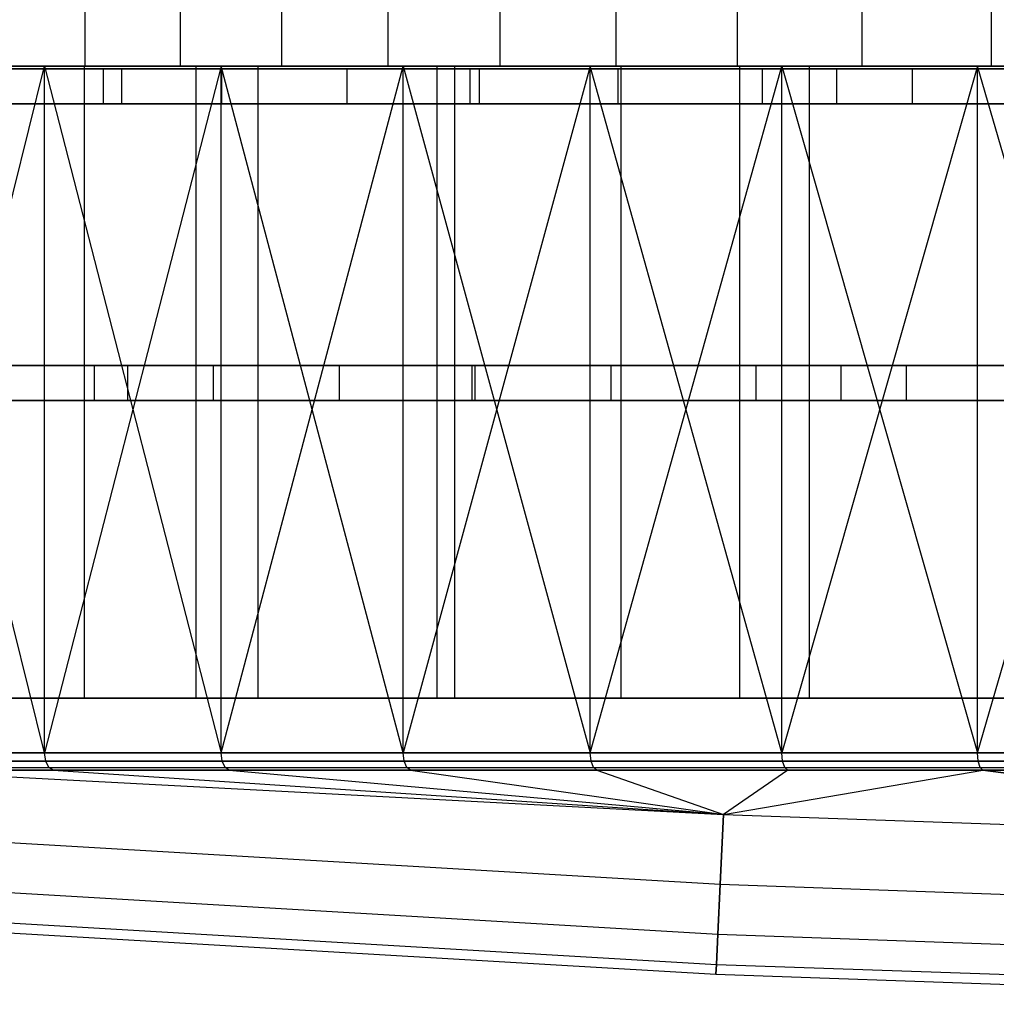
# Model space of a CAD drawing. Extents: x 0.05 to 9.49, y 0.03 to 2.7.
# Tile 9 of 26: x 2.08 to 3.18, y 0.04 to 1.14. Entities that reach past the tile are written whole.
import ezdxf

# ---------------------------------------------------------------- set-up
doc = ezdxf.new("R2010")
doc.units = 0
doc.header["$MEASUREMENT"] = 0
doc.layers.get('0').update_dxf_attribs({"color": 13, "linetype": 'CONTINUOUS'})

# ---------------------------------------------------------------- blocks, each defined once
blk = doc.blocks.new('LAMPA_KINKIET_CHINSKI_STL')
at = {"color": 0}
for p, q in [((2.1553, 2.6646, 2.6852), (2.1553, 1.0898, 2.6852)), ((2.1553, 2.6646, 2.6852), (2.1553, 1.0898, 2.6852)), ((2.2625, 1.0898, 6.986), (2.2625, 2.6646, 6.986)), ((2.2625, 1.0898, 6.986), (2.2625, 2.6646, 6.986)), ((2.376, 2.6646, 2.435), (2.376, 1.0898, 2.435)), ((2.376, 2.6646, 2.435), (2.376, 1.0898, 2.435)), ((2.4955, 1.0898, 7.2248), (2.4955, 2.6646, 7.2248)), ((2.4955, 1.0898, 7.2248), (2.4955, 2.6646, 7.2248)), ((2.6206, 2.6646, 2.2081), (2.6206, 1.0898, 2.2081)), ((2.6206, 2.6646, 2.2081), (2.6206, 1.0898, 2.2081)), ((2.751, 1.0898, 7.4392), (2.751, 2.6646, 7.4392)), ((2.751, 1.0898, 7.4392), (2.751, 2.6646, 7.4392)), ((2.8865, 2.6646, 2.0067), (2.8865, 1.0898, 2.0067)), ((2.8865, 2.6646, 2.0067), (2.8865, 1.0898, 2.0067)), ((3.0267, 1.0898, 7.6272), (3.0267, 2.6646, 7.6272)), ((3.0267, 1.0898, 7.6272), (3.0267, 2.6646, 7.6272)), ((3.1712, 2.6646, 1.8327), (3.1712, 1.0898, 1.8327)), ((3.1712, 2.6646, 1.8327), (3.1712, 1.0898, 1.8327)), ((2.1103, 1.0898, 8.6751), (1.7349, 1.0898, 8.3908)), ((2.1103, 1.0898, 8.6751), (1.7349, 1.0898, 8.3908)), ((2.1547, 1.0898, 8.6101), (1.7855, 1.0898, 8.3304)), ((2.1547, 1.0898, 8.6101), (1.7855, 1.0898, 8.3304)), ((1.919, 0.3199, 8.5376), (2.1103, 1.0898, 8.6751)), ((1.919, 0.3199, 8.5376), (2.1103, 1.0898, 8.6751)), ((2.1103, 0.3199, 0.8682), (1.919, 1.0898, 1.0057)), ((1.919, 1.0898, 1.0057), (2.3082, 1.0898, 0.7404)), ((2.1103, 0.3199, 0.8682), (1.919, 1.0898, 1.0057)), ((1.919, 1.0898, 1.0057), (2.3082, 1.0898, 0.7404)), ((2.1553, 1.0898, 2.6852), (1.9605, 1.0898, 2.956)), ((2.1553, 1.0898, 2.6852), (1.9605, 1.0898, 2.956)), ((1.9666, 1.0898, 1.0684), (2.3492, 1.0898, 0.8075)), ((1.9666, 1.0898, 1.0684), (2.3492, 1.0898, 0.8075)), ((2.0242, 1.0898, 2.7263), (2.2803, 1.0898, 2.4211)), ((2.2803, 1.0898, 7.1222), (2.0242, 1.0898, 6.817)), ((2.0242, 1.0898, 2.7263), (2.2803, 1.0898, 2.4211)), ((2.2803, 1.0898, 7.1222), (2.0242, 1.0898, 6.817)), ((2.0545, 1.0898, 6.7251), (2.2625, 1.0898, 6.986)), ((2.0545, 1.0898, 6.7251), (2.2625, 1.0898, 6.986)), ((2.1103, 1.0898, 8.6751), (2.3082, 0.3199, 8.8029)), ((2.5122, 1.0898, 8.9207), (2.1103, 1.0898, 8.6751)), ((2.1103, 0.3199, 8.6751), (2.1103, 1.0898, 8.6751)), ((2.1103, 0.3199, 8.6751), (2.1103, 1.0898, 8.6751)), ((2.1103, 1.0898, 8.6751), (2.3082, 0.3199, 8.8029)), ((2.3082, 1.0898, 0.7404), (2.1103, 0.3199, 0.8682)), ((2.3082, 1.0898, 0.7404), (2.1103, 0.3199, 0.8682)), ((2.5122, 1.0898, 8.9207), (2.1103, 1.0898, 8.6751)), ((2.5498, 1.0898, 8.8516), (2.1547, 1.0898, 8.6101)), ((2.1547, 1.0898, 8.6101), (2.1547, 0.3811, 8.6101)), ((2.1547, 1.0898, 8.6101), (2.1547, 0.3811, 8.6101)), ((2.5498, 1.0898, 8.8516), (2.1547, 1.0898, 8.6101)), ((2.376, 1.0898, 2.435), (2.1553, 1.0898, 2.6852)), ((2.376, 1.0898, 2.435), (2.1553, 1.0898, 2.6852)), ((2.2625, 1.0898, 6.986), (2.4955, 1.0898, 7.2248)), ((2.2625, 1.0898, 6.986), (2.4955, 1.0898, 7.2248)), ((2.2803, 0.3811, 2.4211), (2.2803, 1.0898, 2.4211)), ((2.2803, 1.0898, 2.4211), (2.57, 1.0898, 2.1478)), ((2.2803, 0.3811, 2.4211), (2.2803, 1.0898, 2.4211)), ((2.2803, 0.3811, 7.1222), (2.2803, 1.0898, 7.1222)), ((2.57, 1.0898, 7.3955), (2.2803, 1.0898, 7.1222)), ((2.2803, 0.3811, 7.1222), (2.2803, 1.0898, 7.1222)), ((2.2803, 1.0898, 2.4211), (2.57, 1.0898, 2.1478)), ((2.57, 1.0898, 7.3955), (2.2803, 1.0898, 7.1222)), ((2.3082, 0.3199, 8.8029), (2.5122, 1.0898, 8.9207)), ((2.3082, 0.3199, 8.8029), (2.5122, 1.0898, 8.9207)), ((2.5122, 0.3199, 0.6226), (2.3082, 1.0898, 0.7404)), ((2.3082, 1.0898, 0.7404), (2.7218, 1.0898, 0.5151)), ((2.5122, 0.3199, 0.6226), (2.3082, 1.0898, 0.7404)), ((2.3082, 0.3199, 0.7404), (2.3082, 1.0898, 0.7404)), ((2.3082, 0.3199, 0.7404), (2.3082, 1.0898, 0.7404)), ((2.3082, 1.0898, 0.7404), (2.7218, 1.0898, 0.5151)), ((2.3492, 1.0898, 0.8075), (2.756, 1.0898, 0.5861)), ((2.3492, 1.0898, 0.8075), (2.756, 1.0898, 0.5861)), ((2.3492, 1.0898, 0.8075), (2.3492, 0.3811, 0.8075)), ((2.3492, 1.0898, 0.8075), (2.3492, 0.3811, 0.8075)), ((2.6206, 1.0898, 2.2081), (2.376, 1.0898, 2.435)), ((2.6206, 1.0898, 2.2081), (2.376, 1.0898, 2.435)), ((2.4955, 1.0898, 7.2248), (2.751, 1.0898, 7.4392)), ((2.4955, 1.0898, 7.2248), (2.751, 1.0898, 7.4392)), ((2.5122, 1.0898, 8.9207), (2.7218, 0.3199, 9.0282)), ((2.9365, 1.0898, 9.1251), (2.5122, 1.0898, 8.9207)), ((2.5122, 0.3199, 8.9207), (2.5122, 1.0898, 8.9207)), ((2.5122, 0.3199, 8.9207), (2.5122, 1.0898, 8.9207)), ((2.5122, 1.0898, 8.9207), (2.7218, 0.3199, 9.0282)), ((2.7218, 1.0898, 0.5151), (2.5122, 0.3199, 0.6226)), ((2.7218, 1.0898, 0.5151), (2.5122, 0.3199, 0.6226)), ((2.9365, 1.0898, 9.1251), (2.5122, 1.0898, 8.9207)), ((2.9671, 1.0898, 9.0525), (2.5498, 1.0898, 8.8516)), ((2.5498, 1.0898, 8.8516), (2.5498, 0.3811, 8.8516)), ((2.5498, 1.0898, 8.8516), (2.5498, 0.3811, 8.8516)), ((2.9671, 1.0898, 9.0525), (2.5498, 1.0898, 8.8516)), ((2.57, 0.3811, 2.1478), (2.57, 1.0898, 2.1478)), ((2.57, 1.0898, 2.1478), (2.8895, 1.0898, 1.9099)), ((2.57, 0.3811, 2.1478), (2.57, 1.0898, 2.1478)), ((2.57, 0.3811, 7.3955), (2.57, 1.0898, 7.3955)), ((2.8895, 1.0898, 7.6334), (2.57, 1.0898, 7.3955)), ((2.57, 0.3811, 7.3955), (2.57, 1.0898, 7.3955)), ((2.57, 1.0898, 2.1478), (2.8895, 1.0898, 1.9099)), ((2.8895, 1.0898, 7.6334), (2.57, 1.0898, 7.3955)), ((2.8865, 1.0898, 2.0067), (2.6206, 1.0898, 2.2081)), ((2.8865, 1.0898, 2.0067), (2.6206, 1.0898, 2.2081)), ((2.7218, 0.3199, 9.0282), (2.9365, 1.0898, 9.1251)), ((2.7218, 0.3199, 9.0282), (2.9365, 1.0898, 9.1251)), ((2.9365, 0.3199, 0.4182), (2.7218, 1.0898, 0.5151)), ((2.7218, 1.0898, 0.5151), (3.1558, 1.0898, 0.3322)), ((2.9365, 0.3199, 0.4182), (2.7218, 1.0898, 0.5151)), ((2.7218, 0.3199, 0.5151), (2.7218, 1.0898, 0.5151)), ((2.7218, 0.3199, 0.5151), (2.7218, 1.0898, 0.5151)), ((2.7218, 1.0898, 0.5151), (3.1558, 1.0898, 0.3322)), ((2.751, 1.0898, 7.4392), (3.0267, 1.0898, 7.6272)), ((2.751, 1.0898, 7.4392), (3.0267, 1.0898, 7.6272)), ((2.756, 1.0898, 0.5861), (3.1827, 1.0898, 0.4062)), ((2.756, 1.0898, 0.5861), (3.1827, 1.0898, 0.4062)), ((2.756, 1.0898, 0.5861), (2.756, 0.3811, 0.5861)), ((2.756, 1.0898, 0.5861), (2.756, 0.3811, 0.5861)), ((3.1712, 1.0898, 1.8327), (2.8865, 1.0898, 2.0067)), ((3.1712, 1.0898, 1.8327), (2.8865, 1.0898, 2.0067)), ((2.8895, 0.3811, 1.9099), (2.8895, 1.0898, 1.9099)), ((2.8895, 1.0898, 1.9099), (3.2344, 1.0898, 1.7108)), ((2.8895, 0.3811, 1.9099), (2.8895, 1.0898, 1.9099)), ((2.8895, 0.3811, 7.6334), (2.8895, 1.0898, 7.6334)), ((3.2344, 1.0898, 7.8325), (2.8895, 1.0898, 7.6334)), ((2.8895, 0.3811, 7.6334), (2.8895, 1.0898, 7.6334)), ((2.8895, 1.0898, 1.9099), (3.2344, 1.0898, 1.7108)), ((3.2344, 1.0898, 7.8325), (2.8895, 1.0898, 7.6334)), ((2.9365, 1.0898, 9.1251), (3.1558, 0.3199, 9.2111)), ((3.3791, 1.0898, 9.2862), (2.9365, 1.0898, 9.1251)), ((2.9365, 0.3199, 9.1251), (2.9365, 1.0898, 9.1251)), ((2.9365, 0.3199, 9.1251), (2.9365, 1.0898, 9.1251)), ((2.9365, 1.0898, 9.1251), (3.1558, 0.3199, 9.2111)), ((3.1558, 1.0898, 0.3322), (2.9365, 0.3199, 0.4182)), ((3.1558, 1.0898, 0.3322), (2.9365, 0.3199, 0.4182)), ((3.3791, 1.0898, 9.2862), (2.9365, 1.0898, 9.1251)), ((3.4023, 1.0898, 9.2109), (2.9671, 1.0898, 9.0525)), ((2.9671, 1.0898, 9.0525), (2.9671, 0.3811, 9.0525)), ((2.9671, 1.0898, 9.0525), (2.9671, 0.3811, 9.0525)), ((3.4023, 1.0898, 9.2109), (2.9671, 1.0898, 9.0525)), ((3.0267, 1.0898, 7.6272), (3.3197, 1.0898, 7.7867)), ((3.0267, 1.0898, 7.6272), (3.3197, 1.0898, 7.7867)), ((3.1558, 0.3199, 9.2111), (3.3791, 1.0898, 9.2862)), ((3.1558, 0.3199, 9.2111), (3.3791, 1.0898, 9.2862)), ((3.3791, 0.3199, 0.2571), (3.1558, 1.0898, 0.3322)), ((3.1558, 1.0898, 0.3322), (3.6059, 1.0898, 0.1933)), ((3.3791, 0.3199, 0.2571), (3.1558, 1.0898, 0.3322)), ((3.1558, 0.3199, 0.3322), (3.1558, 1.0898, 0.3322)), ((3.1558, 0.3199, 0.3322), (3.1558, 1.0898, 0.3322)), ((3.1558, 1.0898, 0.3322), (3.6059, 1.0898, 0.1933)), ((3.4718, 1.0898, 1.688), (3.1712, 1.0898, 1.8327)), ((3.4718, 1.0898, 1.688), (3.1712, 1.0898, 1.8327)), ((2.2034, 0.7541, 0.928), (1.839, 0.7541, 1.1982)), ((1.839, 0.7541, 8.3451), (2.2034, 0.7541, 8.6153)), ((1.839, 0.7541, 8.3451), (2.2034, 0.7541, 8.6153)), ((2.2034, 0.7541, 0.928), (1.839, 0.7541, 1.1982)), ((2.1664, 0.7541, 7.0291), (1.9261, 0.7541, 6.7174)), ((2.1664, 0.7541, 7.0291), (1.9261, 0.7541, 6.7174)), ((2.0418, 0.7541, 2.6666), (2.2995, 0.7541, 2.3692)), ((2.0418, 0.7541, 2.6666), (2.2995, 0.7541, 2.3692)), ((2.4407, 0.7541, 7.3114), (2.1664, 0.7541, 7.0291)), ((2.1664, 0.7147, 7.0291), (2.1664, 0.7541, 7.0291)), ((2.4407, 0.7541, 7.3114), (2.1664, 0.7541, 7.0291)), ((2.1664, 0.7147, 7.0291), (2.1664, 0.7541, 7.0291)), ((2.5925, 0.7541, 0.6948), (2.2034, 0.7541, 0.928)), ((2.2034, 0.7541, 8.6153), (2.5925, 0.7541, 8.8485)), ((2.2034, 0.7541, 8.6153), (2.5925, 0.7541, 8.8485)), ((2.2034, 0.7541, 8.6153), (2.2034, 0.7147, 8.6153)), ((2.2034, 0.7541, 8.6153), (2.2034, 0.7147, 8.6153)), ((2.2034, 0.7541, 0.928), (2.2034, 0.7147, 0.928)), ((2.5925, 0.7541, 0.6948), (2.2034, 0.7541, 0.928)), ((2.2034, 0.7541, 0.928), (2.2034, 0.7147, 0.928)), ((2.2995, 0.7541, 2.3692), (2.5895, 0.7541, 2.103)), ((2.2995, 0.7147, 2.3692), (2.2995, 0.7541, 2.3692)), ((2.2995, 0.7147, 2.3692), (2.2995, 0.7541, 2.3692)), ((2.2995, 0.7541, 2.3692), (2.5895, 0.7541, 2.103)), ((2.7454, 0.7541, 7.5605), (2.4407, 0.7541, 7.3114)), ((2.4407, 0.7147, 7.3114), (2.4407, 0.7541, 7.3114)), ((2.7454, 0.7541, 7.5605), (2.4407, 0.7541, 7.3114)), ((2.4407, 0.7147, 7.3114), (2.4407, 0.7541, 7.3114)), ((2.5895, 0.7541, 2.103), (2.9079, 0.7541, 1.8717)), ((2.5895, 0.7147, 2.103), (2.5895, 0.7541, 2.103)), ((2.5895, 0.7147, 2.103), (2.5895, 0.7541, 2.103)), ((2.5895, 0.7541, 2.103), (2.9079, 0.7541, 1.8717)), ((3.0026, 0.7541, 0.5008), (2.5925, 0.7541, 0.6948)), ((2.5925, 0.7541, 8.8485), (3.0026, 0.7541, 9.0425)), ((2.5925, 0.7541, 8.8485), (3.0026, 0.7541, 9.0425)), ((2.5925, 0.7541, 8.8485), (2.5925, 0.7147, 8.8485)), ((2.5925, 0.7541, 8.8485), (2.5925, 0.7147, 8.8485)), ((2.5925, 0.7541, 0.6948), (2.5925, 0.7147, 0.6948)), ((3.0026, 0.7541, 0.5008), (2.5925, 0.7541, 0.6948)), ((2.5925, 0.7541, 0.6948), (2.5925, 0.7147, 0.6948)), ((3.0765, 0.7541, 7.7733), (2.7454, 0.7541, 7.5605)), ((2.7454, 0.7147, 7.5605), (2.7454, 0.7541, 7.5605)), ((3.0765, 0.7541, 7.7733), (2.7454, 0.7541, 7.5605)), ((2.7454, 0.7147, 7.5605), (2.7454, 0.7541, 7.5605)), ((2.9079, 0.7541, 1.8717), (3.2507, 0.7541, 1.6781)), ((2.9079, 0.7147, 1.8717), (2.9079, 0.7541, 1.8717)), ((2.9079, 0.7147, 1.8717), (2.9079, 0.7541, 1.8717)), ((2.9079, 0.7541, 1.8717), (3.2507, 0.7541, 1.6781)), ((3.4298, 0.7541, 0.348), (3.0026, 0.7541, 0.5008)), ((3.0026, 0.7541, 9.0425), (3.4298, 0.7541, 9.1953)), ((3.0026, 0.7541, 9.0425), (3.4298, 0.7541, 9.1953)), ((3.0026, 0.7541, 9.0425), (3.0026, 0.7147, 9.0425)), ((3.0026, 0.7541, 9.0425), (3.0026, 0.7147, 9.0425)), ((3.0026, 0.7541, 0.5008), (3.0026, 0.7147, 0.5008)), ((3.4298, 0.7541, 0.348), (3.0026, 0.7541, 0.5008)), ((3.0026, 0.7541, 0.5008), (3.0026, 0.7147, 0.5008)), ((3.4298, 0.7541, 7.947), (3.0765, 0.7541, 7.7733)), ((3.0765, 0.7147, 7.7733), (3.0765, 0.7541, 7.7733)), ((3.4298, 0.7541, 7.947), (3.0765, 0.7541, 7.7733)), ((3.0765, 0.7147, 7.7733), (3.0765, 0.7541, 7.7733)), ((2.2034, 0.7147, 8.6153), (1.839, 0.7147, 8.3451)), ((1.839, 0.7147, 1.1982), (2.2034, 0.7147, 0.928)), ((2.2034, 0.7147, 8.6153), (1.839, 0.7147, 8.3451)), ((1.839, 0.7147, 1.1982), (2.2034, 0.7147, 0.928)), ((1.9261, 0.7147, 6.7174), (2.1664, 0.7147, 7.0291)), ((1.9261, 0.7147, 6.7174), (2.1664, 0.7147, 7.0291)), ((2.2995, 0.7147, 2.3692), (2.0418, 0.7147, 2.6666)), ((2.2995, 0.7147, 2.3692), (2.0418, 0.7147, 2.6666)), ((2.1664, 0.7147, 7.0291), (2.4407, 0.7147, 7.3114)), ((2.1664, 0.7147, 7.0291), (2.4407, 0.7147, 7.3114)), ((2.5925, 0.7147, 8.8485), (2.2034, 0.7147, 8.6153)), ((2.2034, 0.7147, 0.928), (2.5925, 0.7147, 0.6948)), ((2.5925, 0.7147, 8.8485), (2.2034, 0.7147, 8.6153)), ((2.2034, 0.7147, 0.928), (2.5925, 0.7147, 0.6948)), ((2.5895, 0.7147, 2.103), (2.2995, 0.7147, 2.3692)), ((2.5895, 0.7147, 2.103), (2.2995, 0.7147, 2.3692)), ((2.4407, 0.7147, 7.3114), (2.7454, 0.7147, 7.5605)), ((2.4407, 0.7147, 7.3114), (2.7454, 0.7147, 7.5605)), ((2.9079, 0.7147, 1.8717), (2.5895, 0.7147, 2.103)), ((2.9079, 0.7147, 1.8717), (2.5895, 0.7147, 2.103)), ((2.5925, 0.7147, 0.6948), (3.0026, 0.7147, 0.5008)), ((3.0026, 0.7147, 9.0425), (2.5925, 0.7147, 8.8485)), ((3.0026, 0.7147, 9.0425), (2.5925, 0.7147, 8.8485)), ((2.5925, 0.7147, 0.6948), (3.0026, 0.7147, 0.5008)), ((2.7454, 0.7147, 7.5605), (3.0765, 0.7147, 7.7733)), ((2.7454, 0.7147, 7.5605), (3.0765, 0.7147, 7.7733)), ((3.2507, 0.7147, 1.6781), (2.9079, 0.7147, 1.8717)), ((3.2507, 0.7147, 1.6781), (2.9079, 0.7147, 1.8717)), ((3.0026, 0.7147, 0.5008), (3.4298, 0.7147, 0.348)), ((3.4298, 0.7147, 9.1953), (3.0026, 0.7147, 9.0425)), ((3.4298, 0.7147, 9.1953), (3.0026, 0.7147, 9.0425)), ((3.0026, 0.7147, 0.5008), (3.4298, 0.7147, 0.348)), ((3.0765, 0.7147, 7.7733), (3.4298, 0.7147, 7.947)), ((3.0765, 0.7147, 7.7733), (3.4298, 0.7147, 7.947)), ((2.1547, 0.3811, 8.6101), (1.7855, 0.3811, 8.3304)), ((2.1547, 0.3811, 8.6101), (1.7855, 0.3811, 8.3304)), ((1.9666, 0.3811, 1.0684), (2.3492, 0.3811, 0.8075)), ((1.9666, 0.3811, 1.0684), (2.3492, 0.3811, 0.8075)), ((2.2803, 0.3811, 7.1222), (2.0242, 0.3811, 6.817)), ((2.0242, 0.3811, 2.7263), (2.2803, 0.3811, 2.4211)), ((2.0242, 0.3811, 2.7263), (2.2803, 0.3811, 2.4211)), ((2.2803, 0.3811, 7.1222), (2.0242, 0.3811, 6.817)), ((2.5498, 0.3811, 8.8516), (2.1547, 0.3811, 8.6101)), ((2.5498, 0.3811, 8.8516), (2.1547, 0.3811, 8.6101)), ((2.57, 0.3811, 7.3955), (2.2803, 0.3811, 7.1222)), ((2.2803, 0.3811, 2.4211), (2.57, 0.3811, 2.1478)), ((2.2803, 0.3811, 2.4211), (2.57, 0.3811, 2.1478)), ((2.57, 0.3811, 7.3955), (2.2803, 0.3811, 7.1222)), ((2.3492, 0.3811, 0.8075), (2.756, 0.3811, 0.5861)), ((2.3492, 0.3811, 0.8075), (2.756, 0.3811, 0.5861)), ((2.9671, 0.3811, 9.0525), (2.5498, 0.3811, 8.8516)), ((2.9671, 0.3811, 9.0525), (2.5498, 0.3811, 8.8516)), ((2.8895, 0.3811, 7.6334), (2.57, 0.3811, 7.3955)), ((2.57, 0.3811, 2.1478), (2.8895, 0.3811, 1.9099)), ((2.57, 0.3811, 2.1478), (2.8895, 0.3811, 1.9099)), ((2.8895, 0.3811, 7.6334), (2.57, 0.3811, 7.3955)), ((2.756, 0.3811, 0.5861), (3.1827, 0.3811, 0.4062)), ((2.756, 0.3811, 0.5861), (3.1827, 0.3811, 0.4062)), ((3.2344, 0.3811, 7.8325), (2.8895, 0.3811, 7.6334)), ((2.8895, 0.3811, 1.9099), (3.2344, 0.3811, 1.7108)), ((2.8895, 0.3811, 1.9099), (3.2344, 0.3811, 1.7108)), ((3.2344, 0.3811, 7.8325), (2.8895, 0.3811, 7.6334)), ((3.4023, 0.3811, 9.2109), (2.9671, 0.3811, 9.0525)), ((3.4023, 0.3811, 9.2109), (2.9671, 0.3811, 9.0525)), ((1.919, 0.3199, 8.5376), (2.1103, 0.3199, 8.6751)), ((2.1103, 0.3199, 0.8682), (1.919, 0.3199, 1.0057)), ((2.1103, 0.3199, 0.8682), (1.919, 0.3199, 1.0057)), ((1.919, 0.3199, 8.5376), (2.1103, 0.3199, 8.6751)), ((2.1116, 0.3107, 0.87), (1.9204, 0.3107, 1.0075)), ((1.9204, 0.3107, 8.5358), (2.1116, 0.3107, 8.6733)), ((2.1116, 0.3107, 0.87), (1.9204, 0.3107, 1.0075)), ((1.9204, 0.3107, 8.5358), (2.1116, 0.3107, 8.6733)), ((2.1103, 0.3199, 8.6751), (2.3082, 0.3199, 8.8029)), ((2.3082, 0.3199, 0.7404), (2.1103, 0.3199, 0.8682)), ((2.1116, 0.3107, 0.87), (2.1103, 0.3199, 0.8682)), ((2.3082, 0.3199, 0.7404), (2.1103, 0.3199, 0.8682)), ((2.1116, 0.3107, 0.87), (2.1103, 0.3199, 0.8682)), ((2.1116, 0.3107, 8.6733), (2.1103, 0.3199, 8.6751)), ((2.1103, 0.3199, 8.6751), (2.3082, 0.3199, 8.8029)), ((2.1116, 0.3107, 8.6733), (2.1103, 0.3199, 8.6751)), ((2.3094, 0.3107, 0.7423), (2.1116, 0.3107, 0.87)), ((2.1116, 0.3107, 8.6733), (2.3094, 0.3107, 8.801)), ((2.1151, 0.3036, 0.8752), (2.1116, 0.3107, 0.87)), ((2.3094, 0.3107, 0.7423), (2.1116, 0.3107, 0.87)), ((2.1151, 0.3036, 0.8752), (2.1116, 0.3107, 0.87)), ((2.1151, 0.3036, 8.6681), (2.1116, 0.3107, 8.6733)), ((2.1116, 0.3107, 8.6733), (2.3094, 0.3107, 8.801)), ((2.1151, 0.3036, 8.6681), (2.1116, 0.3107, 8.6733)), ((2.3082, 0.3199, 8.8029), (2.5122, 0.3199, 8.9207)), ((2.5122, 0.3199, 0.6226), (2.3082, 0.3199, 0.7404)), ((2.3094, 0.3107, 0.7423), (2.3082, 0.3199, 0.7404)), ((2.5122, 0.3199, 0.6226), (2.3082, 0.3199, 0.7404)), ((2.3094, 0.3107, 0.7423), (2.3082, 0.3199, 0.7404)), ((2.3094, 0.3107, 8.801), (2.3082, 0.3199, 8.8029)), ((2.3082, 0.3199, 8.8029), (2.5122, 0.3199, 8.9207)), ((2.3094, 0.3107, 8.801), (2.3082, 0.3199, 8.8029)), ((2.5133, 0.3107, 0.6246), (2.3094, 0.3107, 0.7423)), ((2.3094, 0.3107, 8.801), (2.5133, 0.3107, 8.9187)), ((2.3126, 0.3036, 0.7477), (2.3094, 0.3107, 0.7423)), ((2.5133, 0.3107, 0.6246), (2.3094, 0.3107, 0.7423)), ((2.3126, 0.3036, 0.7477), (2.3094, 0.3107, 0.7423)), ((2.3126, 0.3036, 8.7957), (2.3094, 0.3107, 8.801)), ((2.3094, 0.3107, 8.801), (2.5133, 0.3107, 8.9187)), ((2.3126, 0.3036, 8.7957), (2.3094, 0.3107, 8.801)), ((2.5122, 0.3199, 8.9207), (2.7218, 0.3199, 9.0282)), ((2.7218, 0.3199, 0.5151), (2.5122, 0.3199, 0.6226)), ((2.5133, 0.3107, 0.6246), (2.5122, 0.3199, 0.6226)), ((2.7218, 0.3199, 0.5151), (2.5122, 0.3199, 0.6226)), ((2.5133, 0.3107, 0.6246), (2.5122, 0.3199, 0.6226)), ((2.5133, 0.3107, 8.9187), (2.5122, 0.3199, 8.9207)), ((2.5122, 0.3199, 8.9207), (2.7218, 0.3199, 9.0282)), ((2.5133, 0.3107, 8.9187), (2.5122, 0.3199, 8.9207)), ((2.7228, 0.3107, 0.5172), (2.5133, 0.3107, 0.6246)), ((2.5133, 0.3107, 8.9187), (2.7228, 0.3107, 9.0262)), ((2.5163, 0.3036, 0.6301), (2.5133, 0.3107, 0.6246)), ((2.7228, 0.3107, 0.5172), (2.5133, 0.3107, 0.6246)), ((2.5163, 0.3036, 0.6301), (2.5133, 0.3107, 0.6246)), ((2.5163, 0.3036, 8.9132), (2.5133, 0.3107, 8.9187)), ((2.5133, 0.3107, 8.9187), (2.7228, 0.3107, 9.0262)), ((2.5163, 0.3036, 8.9132), (2.5133, 0.3107, 8.9187)), ((2.7218, 0.3199, 9.0282), (2.9365, 0.3199, 9.1251)), ((2.9365, 0.3199, 0.4182), (2.7218, 0.3199, 0.5151)), ((2.7228, 0.3107, 0.5172), (2.7218, 0.3199, 0.5151)), ((2.9365, 0.3199, 0.4182), (2.7218, 0.3199, 0.5151)), ((2.7228, 0.3107, 0.5172), (2.7218, 0.3199, 0.5151)), ((2.7228, 0.3107, 9.0262), (2.7218, 0.3199, 9.0282)), ((2.7218, 0.3199, 9.0282), (2.9365, 0.3199, 9.1251)), ((2.7228, 0.3107, 9.0262), (2.7218, 0.3199, 9.0282)), ((2.9374, 0.3107, 0.4203), (2.7228, 0.3107, 0.5172)), ((2.7228, 0.3107, 9.0262), (2.9374, 0.3107, 9.123)), ((2.7255, 0.3036, 0.5228), (2.7228, 0.3107, 0.5172)), ((2.9374, 0.3107, 0.4203), (2.7228, 0.3107, 0.5172)), ((2.7255, 0.3036, 0.5228), (2.7228, 0.3107, 0.5172)), ((2.7255, 0.3036, 9.0205), (2.7228, 0.3107, 9.0262)), ((2.7228, 0.3107, 9.0262), (2.9374, 0.3107, 9.123)), ((2.7255, 0.3036, 9.0205), (2.7228, 0.3107, 9.0262)), ((2.9365, 0.3199, 9.1251), (3.1558, 0.3199, 9.2111)), ((3.1558, 0.3199, 0.3322), (2.9365, 0.3199, 0.4182)), ((2.9374, 0.3107, 0.4203), (2.9365, 0.3199, 0.4182)), ((3.1558, 0.3199, 0.3322), (2.9365, 0.3199, 0.4182)), ((2.9374, 0.3107, 0.4203), (2.9365, 0.3199, 0.4182)), ((2.9374, 0.3107, 9.123), (2.9365, 0.3199, 9.1251)), ((2.9365, 0.3199, 9.1251), (3.1558, 0.3199, 9.2111)), ((2.9374, 0.3107, 9.123), (2.9365, 0.3199, 9.1251)), ((3.1566, 0.3107, 0.3343), (2.9374, 0.3107, 0.4203)), ((2.9374, 0.3107, 9.123), (3.1566, 0.3107, 9.209)), ((2.9399, 0.3036, 0.4261), (2.9374, 0.3107, 0.4203)), ((3.1566, 0.3107, 0.3343), (2.9374, 0.3107, 0.4203)), ((2.9399, 0.3036, 0.4261), (2.9374, 0.3107, 0.4203)), ((2.9399, 0.3036, 9.1172), (2.9374, 0.3107, 9.123)), ((2.9374, 0.3107, 9.123), (3.1566, 0.3107, 9.209)), ((2.9399, 0.3036, 9.1172), (2.9374, 0.3107, 9.123)), ((3.1558, 0.3199, 9.2111), (3.3791, 0.3199, 9.2862)), ((3.3791, 0.3199, 0.2571), (3.1558, 0.3199, 0.3322)), ((3.1566, 0.3107, 0.3343), (3.1558, 0.3199, 0.3322)), ((3.3791, 0.3199, 0.2571), (3.1558, 0.3199, 0.3322)), ((3.1566, 0.3107, 0.3343), (3.1558, 0.3199, 0.3322)), ((3.1566, 0.3107, 9.209), (3.1558, 0.3199, 9.2111)), ((3.1558, 0.3199, 9.2111), (3.3791, 0.3199, 9.2862)), ((3.1566, 0.3107, 9.209), (3.1558, 0.3199, 9.2111)), ((3.3798, 0.3107, 0.2593), (3.1566, 0.3107, 0.3343)), ((3.1566, 0.3107, 9.209), (3.3798, 0.3107, 9.284)), ((3.1587, 0.3036, 0.3402), (3.1566, 0.3107, 0.3343)), ((3.3798, 0.3107, 0.2593), (3.1566, 0.3107, 0.3343)), ((3.1587, 0.3036, 0.3402), (3.1566, 0.3107, 0.3343)), ((3.1587, 0.3036, 9.2031), (3.1566, 0.3107, 9.209)), ((3.1566, 0.3107, 9.209), (3.3798, 0.3107, 9.284)), ((3.1587, 0.3036, 9.2031), (3.1566, 0.3107, 9.209)), ((1.9242, 0.3036, 1.0125), (2.1151, 0.3036, 0.8752)), ((1.9242, 0.3036, 1.0125), (2.1151, 0.3036, 0.8752)), ((1.9242, 0.3036, 8.5308), (2.1151, 0.3036, 8.6681)), ((1.9242, 0.3036, 8.5308), (2.1151, 0.3036, 8.6681)), ((1.9295, 0.3003, 1.0195), (2.8711, 0.2508, 0.9579)), ((1.9295, 0.3003, 1.0195), (2.8711, 0.2508, 0.9579)), ((1.9295, 0.3003, 1.0195), (2.1201, 0.3003, 0.8825)), ((2.1201, 0.3003, 8.6608), (1.9295, 0.3003, 8.5238)), ((1.9295, 0.3003, 8.5238), (2.8711, 0.2508, 8.5854)), ((1.9295, 0.3003, 8.5238), (2.8711, 0.2508, 8.5854)), ((1.9295, 0.3003, 1.0195), (2.1201, 0.3003, 0.8825)), ((2.1201, 0.3003, 8.6608), (1.9295, 0.3003, 8.5238)), ((2.1201, 0.3003, 0.8825), (2.1151, 0.3036, 0.8752)), ((2.1151, 0.3036, 0.8752), (2.3126, 0.3036, 0.7477)), ((2.1201, 0.3003, 0.8825), (2.1151, 0.3036, 0.8752)), ((2.1151, 0.3036, 0.8752), (2.3126, 0.3036, 0.7477)), ((2.1151, 0.3036, 8.6681), (2.3126, 0.3036, 8.7957)), ((2.1201, 0.3003, 8.6608), (2.1151, 0.3036, 8.6681)), ((2.1151, 0.3036, 8.6681), (2.3126, 0.3036, 8.7957)), ((2.1201, 0.3003, 8.6608), (2.1151, 0.3036, 8.6681)), ((2.1201, 0.3003, 0.8825), (2.8711, 0.2508, 0.9579)), ((2.1201, 0.3003, 0.8825), (2.8711, 0.2508, 0.9579)), ((2.1201, 0.3003, 0.8825), (2.3173, 0.3003, 0.7552)), ((2.3173, 0.3003, 8.7881), (2.1201, 0.3003, 8.6608)), ((2.1201, 0.3003, 8.6608), (2.8711, 0.2508, 8.5854)), ((2.1201, 0.3003, 8.6608), (2.8711, 0.2508, 8.5854)), ((2.1201, 0.3003, 0.8825), (2.3173, 0.3003, 0.7552)), ((2.3173, 0.3003, 8.7881), (2.1201, 0.3003, 8.6608)), ((2.3173, 0.3003, 0.7552), (2.3126, 0.3036, 0.7477)), ((2.3126, 0.3036, 0.7477), (2.5163, 0.3036, 0.6301)), ((2.3173, 0.3003, 0.7552), (2.3126, 0.3036, 0.7477)), ((2.3126, 0.3036, 0.7477), (2.5163, 0.3036, 0.6301)), ((2.3126, 0.3036, 8.7957), (2.5163, 0.3036, 8.9132)), ((2.3173, 0.3003, 8.7881), (2.3126, 0.3036, 8.7957)), ((2.3126, 0.3036, 8.7957), (2.5163, 0.3036, 8.9132)), ((2.3173, 0.3003, 8.7881), (2.3126, 0.3036, 8.7957)), ((2.3173, 0.3003, 0.7552), (2.8711, 0.2508, 0.9579)), ((2.3173, 0.3003, 0.7552), (2.5205, 0.3003, 0.6379)), ((2.3173, 0.3003, 0.7552), (2.8711, 0.2508, 0.9579)), ((2.5205, 0.3003, 8.9054), (2.3173, 0.3003, 8.7881)), ((2.3173, 0.3003, 8.7881), (2.8711, 0.2508, 8.5854)), ((2.3173, 0.3003, 8.7881), (2.8711, 0.2508, 8.5854)), ((2.3173, 0.3003, 0.7552), (2.5205, 0.3003, 0.6379)), ((2.5205, 0.3003, 8.9054), (2.3173, 0.3003, 8.7881)), ((2.5205, 0.3003, 0.6379), (2.5163, 0.3036, 0.6301)), ((2.5163, 0.3036, 0.6301), (2.7255, 0.3036, 0.5228)), ((2.5205, 0.3003, 0.6379), (2.5163, 0.3036, 0.6301)), ((2.5163, 0.3036, 0.6301), (2.7255, 0.3036, 0.5228)), ((2.5163, 0.3036, 8.9132), (2.7255, 0.3036, 9.0205)), ((2.5205, 0.3003, 8.9054), (2.5163, 0.3036, 8.9132)), ((2.5163, 0.3036, 8.9132), (2.7255, 0.3036, 9.0205)), ((2.5205, 0.3003, 8.9054), (2.5163, 0.3036, 8.9132)), ((2.5205, 0.3003, 0.6379), (2.8711, 0.2508, 0.9579)), ((2.5205, 0.3003, 0.6379), (2.8711, 0.2508, 0.9579)), ((2.5205, 0.3003, 0.6379), (2.7294, 0.3003, 0.5308)), ((2.7294, 0.3003, 9.0125), (2.5205, 0.3003, 8.9054)), ((2.5205, 0.3003, 8.9054), (2.8711, 0.2508, 8.5854)), ((2.5205, 0.3003, 8.9054), (2.8711, 0.2508, 8.5854)), ((2.5205, 0.3003, 0.6379), (2.7294, 0.3003, 0.5308)), ((2.7294, 0.3003, 9.0125), (2.5205, 0.3003, 8.9054)), ((2.7294, 0.3003, 0.5308), (2.7255, 0.3036, 0.5228)), ((2.7255, 0.3036, 0.5228), (2.9399, 0.3036, 0.4261)), ((2.7294, 0.3003, 0.5308), (2.7255, 0.3036, 0.5228)), ((2.7255, 0.3036, 0.5228), (2.9399, 0.3036, 0.4261)), ((2.7255, 0.3036, 9.0205), (2.9399, 0.3036, 9.1172)), ((2.7294, 0.3003, 9.0125), (2.7255, 0.3036, 9.0205)), ((2.7255, 0.3036, 9.0205), (2.9399, 0.3036, 9.1172)), ((2.7294, 0.3003, 9.0125), (2.7255, 0.3036, 9.0205)), ((2.7294, 0.3003, 0.5308), (2.8711, 0.2508, 0.9579)), ((2.7294, 0.3003, 0.5308), (2.8711, 0.2508, 0.9579)), ((2.7294, 0.3003, 0.5308), (2.9433, 0.3003, 0.4343)), ((2.9433, 0.3003, 9.109), (2.7294, 0.3003, 9.0125)), ((2.7294, 0.3003, 9.0125), (2.8711, 0.2508, 8.5854)), ((2.7294, 0.3003, 9.0125), (2.8711, 0.2508, 8.5854)), ((2.7294, 0.3003, 0.5308), (2.9433, 0.3003, 0.4343)), ((2.9433, 0.3003, 9.109), (2.7294, 0.3003, 9.0125)), ((2.9433, 0.3003, 9.109), (2.8711, 0.2508, 8.5854)), ((2.8711, 0.2508, 8.5854), (3.1618, 0.3003, 9.1948)), ((2.9433, 0.3003, 0.4343), (2.8711, 0.2508, 0.9579)), ((2.9433, 0.3003, 9.109), (2.8711, 0.2508, 8.5854)), ((2.8711, 0.2508, 8.5854), (3.1618, 0.3003, 9.1948)), ((2.8711, 0.2508, 0.9579), (3.1618, 0.3003, 0.3485)), ((2.8711, 0.2508, 0.9579), (3.1618, 0.3003, 0.3485)), ((2.9433, 0.3003, 0.4343), (2.8711, 0.2508, 0.9579)), ((2.9433, 0.3003, 0.4343), (2.9399, 0.3036, 0.4261)), ((2.9399, 0.3036, 0.4261), (3.1587, 0.3036, 0.3402)), ((2.9433, 0.3003, 0.4343), (2.9399, 0.3036, 0.4261)), ((2.9399, 0.3036, 0.4261), (3.1587, 0.3036, 0.3402)), ((2.9399, 0.3036, 9.1172), (3.1587, 0.3036, 9.2031)), ((2.9433, 0.3003, 9.109), (2.9399, 0.3036, 9.1172)), ((2.9399, 0.3036, 9.1172), (3.1587, 0.3036, 9.2031)), ((2.9433, 0.3003, 9.109), (2.9399, 0.3036, 9.1172)), ((3.1618, 0.3003, 9.1948), (2.9433, 0.3003, 9.109)), ((2.9433, 0.3003, 0.4343), (3.1618, 0.3003, 0.3485)), ((2.9433, 0.3003, 0.4343), (3.1618, 0.3003, 0.3485)), ((3.1618, 0.3003, 9.1948), (2.9433, 0.3003, 9.109)), ((3.1618, 0.3003, 0.3485), (3.1587, 0.3036, 0.3402)), ((3.1587, 0.3036, 0.3402), (3.3816, 0.3036, 0.2653)), ((3.1618, 0.3003, 0.3485), (3.1587, 0.3036, 0.3402)), ((3.1587, 0.3036, 0.3402), (3.3816, 0.3036, 0.2653)), ((3.1587, 0.3036, 9.2031), (3.3816, 0.3036, 9.278)), ((3.1618, 0.3003, 9.1948), (3.1587, 0.3036, 9.2031)), ((3.1587, 0.3036, 9.2031), (3.3816, 0.3036, 9.278)), ((3.1618, 0.3003, 9.1948), (3.1587, 0.3036, 9.2031)), ((3.1618, 0.3003, 0.3485), (3.3842, 0.3003, 0.2738)), ((3.8211, 0.2173, 0.9579), (3.1618, 0.3003, 0.3485)), ((3.3842, 0.3003, 9.2695), (3.1618, 0.3003, 9.1948)), ((3.1618, 0.3003, 9.1948), (3.8211, 0.2173, 8.5854)), ((3.1618, 0.3003, 9.1948), (3.8211, 0.2173, 8.5854)), ((3.8211, 0.2173, 0.9579), (3.1618, 0.3003, 0.3485)), ((3.1618, 0.3003, 0.3485), (3.3842, 0.3003, 0.2738)), ((3.3842, 0.3003, 9.2695), (3.1618, 0.3003, 9.1948)), ((2.8711, 0.2508, 0.9579), (2.8674, 0.1725, 1.9095)), ((2.8674, 0.1725, 7.6338), (2.8711, 0.2508, 8.5854)), ((2.8674, 0.1725, 7.6338), (2.8711, 0.2508, 8.5854)), ((2.8711, 0.2508, 0.9579), (2.8674, 0.1725, 1.9095)), ((2.8711, 0.2508, 8.5854), (3.8211, 0.2173, 8.5854)), ((2.8711, 0.2508, 8.5854), (3.8211, 0.2173, 8.5854)), ((2.8711, 0.2508, 0.9579), (3.8211, 0.2173, 0.9579)), ((2.8711, 0.2508, 0.9579), (3.8211, 0.2173, 0.9579)), ((1.9166, 0.2284, 1.9095), (2.8674, 0.1725, 1.9095)), ((1.9166, 0.2284, 7.6338), (2.8674, 0.1725, 7.6338)), ((1.9166, 0.2284, 7.6338), (2.8674, 0.1725, 7.6338)), ((1.9166, 0.2284, 1.9095), (2.8674, 0.1725, 1.9095)), ((1.9127, 0.1725, 6.6806), (2.8648, 0.1165, 6.6806)), ((1.9127, 0.1725, 6.6806), (2.8648, 0.1165, 6.6806)), ((1.9127, 0.1725, 2.8627), (2.8648, 0.1165, 2.8627)), ((1.9127, 0.1725, 2.8627), (2.8648, 0.1165, 2.8627)), ((2.8648, 0.1165, 6.6806), (2.8674, 0.1725, 7.6338)), ((2.8674, 0.1725, 1.9095), (2.8648, 0.1165, 2.8627)), ((2.8648, 0.1165, 6.6806), (2.8674, 0.1725, 7.6338)), ((2.8674, 0.1725, 1.9095), (2.8648, 0.1165, 2.8627)), ((2.8674, 0.1725, 7.6338), (3.8193, 0.1389, 7.6338)), ((2.8674, 0.1725, 7.6338), (3.8193, 0.1389, 7.6338)), ((2.8674, 0.1725, 1.9095), (3.8193, 0.1389, 1.9095)), ((2.8674, 0.1725, 1.9095), (3.8193, 0.1389, 1.9095)), ((1.9103, 0.1389, 5.7264), (2.8632, 0.0828, 5.7264)), ((1.9103, 0.1389, 5.7264), (2.8632, 0.0828, 5.7264)), ((1.9103, 0.1389, 3.8169), (2.8632, 0.0828, 3.8169)), ((1.9103, 0.1389, 3.8169), (2.8632, 0.0828, 3.8169)), ((1.9095, 0.1277, 4.7717), (2.8627, 0.0716, 4.7717)), ((1.9095, 0.1277, 4.7717), (2.8627, 0.0716, 4.7717)), ((2.8632, 0.0828, 5.7264), (2.8648, 0.1165, 6.6806)), ((2.8648, 0.1165, 2.8627), (2.8632, 0.0828, 3.8169)), ((2.8632, 0.0828, 5.7264), (2.8648, 0.1165, 6.6806)), ((2.8648, 0.1165, 2.8627), (2.8632, 0.0828, 3.8169)), ((2.8648, 0.1165, 6.6806), (3.818, 0.0828, 6.6806)), ((2.8648, 0.1165, 6.6806), (3.818, 0.0828, 6.6806)), ((2.8648, 0.1165, 2.8627), (3.818, 0.0828, 2.8627)), ((2.8648, 0.1165, 2.8627), (3.818, 0.0828, 2.8627)), ((2.8627, 0.0716, 4.7717), (2.8632, 0.0828, 5.7264)), ((2.8632, 0.0828, 3.8169), (2.8627, 0.0716, 4.7717)), ((2.8627, 0.0716, 4.7717), (2.8632, 0.0828, 5.7264)), ((2.8632, 0.0828, 3.8169), (2.8627, 0.0716, 4.7717)), ((2.8632, 0.0828, 5.7264), (3.8172, 0.0492, 5.7264)), ((2.8632, 0.0828, 5.7264), (3.8172, 0.0492, 5.7264)), ((2.8632, 0.0828, 3.8169), (3.8172, 0.0492, 3.8169)), ((2.8632, 0.0828, 3.8169), (3.8172, 0.0492, 3.8169)), ((2.8627, 0.0716, 4.7717), (3.8169, 0.038, 4.7717)), ((2.8627, 0.0716, 4.7717), (3.8169, 0.038, 4.7717))]:
    blk.add_line(p, q, dxfattribs=at)
blk = doc.blocks.new('GRUPUJ_1')
at = {"color": 0}
for p, q in [((1.7827, 1.0599, 8.3071), (2.148, 1.0599, 8.578)), ((2.148, 1.0599, 0.8708), (1.7827, 1.0599, 1.1417)), ((1.7827, 1.0599, 8.3071), (2.148, 1.0599, 8.578)), ((2.148, 1.0599, 0.8708), (1.7827, 1.0599, 1.1417)), ((2.1276, 1.0599, 6.9733), (1.8881, 1.0599, 6.6628)), ((2.1276, 1.0599, 6.9733), (1.8881, 1.0599, 6.6628)), ((2.0034, 1.0599, 2.6273), (2.2602, 1.0599, 2.331)), ((2.0034, 1.0599, 2.6273), (2.2602, 1.0599, 2.331)), ((2.1276, 1.0205, 6.9733), (2.1276, 1.0599, 6.9733)), ((2.4008, 1.0599, 7.2545), (2.1276, 1.0599, 6.9733)), ((2.4008, 1.0599, 7.2545), (2.1276, 1.0599, 6.9733)), ((2.1276, 1.0205, 6.9733), (2.1276, 1.0599, 6.9733)), ((2.148, 1.0599, 8.578), (2.5382, 1.0599, 8.8118)), ((2.5382, 1.0599, 0.637), (2.148, 1.0599, 0.8708)), ((2.148, 1.0599, 8.578), (2.148, 1.0205, 8.578)), ((2.148, 1.0599, 8.578), (2.5382, 1.0599, 8.8118)), ((2.148, 1.0599, 8.578), (2.148, 1.0205, 8.578)), ((2.148, 1.0599, 0.8708), (2.148, 1.0205, 0.8708)), ((2.5382, 1.0599, 0.637), (2.148, 1.0599, 0.8708)), ((2.148, 1.0599, 0.8708), (2.148, 1.0205, 0.8708)), ((2.2602, 1.0205, 2.331), (2.2602, 1.0599, 2.331)), ((2.2602, 1.0205, 2.331), (2.2602, 1.0599, 2.331)), ((2.2602, 1.0599, 2.331), (2.5491, 1.0599, 2.0659)), ((2.2602, 1.0599, 2.331), (2.5491, 1.0599, 2.0659)), ((2.4008, 1.0205, 7.2545), (2.4008, 1.0599, 7.2545)), ((2.7044, 1.0599, 7.5027), (2.4008, 1.0599, 7.2545)), ((2.4008, 1.0205, 7.2545), (2.4008, 1.0599, 7.2545)), ((2.7044, 1.0599, 7.5027), (2.4008, 1.0599, 7.2545)), ((2.5382, 1.0599, 8.8118), (2.9493, 1.0599, 9.0063)), ((2.9493, 1.0599, 0.4425), (2.5382, 1.0599, 0.637)), ((2.5382, 1.0599, 8.8118), (2.5382, 1.0205, 8.8118)), ((2.5382, 1.0599, 0.637), (2.5382, 1.0205, 0.637)), ((2.5382, 1.0599, 8.8118), (2.9493, 1.0599, 9.0063)), ((2.5382, 1.0599, 8.8118), (2.5382, 1.0205, 8.8118)), ((2.9493, 1.0599, 0.4425), (2.5382, 1.0599, 0.637)), ((2.5382, 1.0599, 0.637), (2.5382, 1.0205, 0.637)), ((2.5491, 1.0205, 2.0659), (2.5491, 1.0599, 2.0659)), ((2.5491, 1.0599, 2.0659), (2.8663, 1.0599, 1.8354)), ((2.5491, 1.0205, 2.0659), (2.5491, 1.0599, 2.0659)), ((2.5491, 1.0599, 2.0659), (2.8663, 1.0599, 1.8354)), ((2.7044, 1.0205, 7.5027), (2.7044, 1.0599, 7.5027)), ((2.7044, 1.0205, 7.5027), (2.7044, 1.0599, 7.5027)), ((3.0342, 1.0599, 7.7147), (2.7044, 1.0599, 7.5027)), ((3.0342, 1.0599, 7.7147), (2.7044, 1.0599, 7.5027)), ((2.8663, 1.0205, 1.8354), (2.8663, 1.0599, 1.8354)), ((2.8663, 1.0205, 1.8354), (2.8663, 1.0599, 1.8354)), ((2.8663, 1.0599, 1.8354), (3.2077, 1.0599, 1.6426)), ((2.8663, 1.0599, 1.8354), (3.2077, 1.0599, 1.6426)), ((2.9493, 1.0599, 9.0063), (3.3776, 1.0599, 9.1595)), ((3.3776, 1.0599, 0.2893), (2.9493, 1.0599, 0.4425)), ((2.9493, 1.0599, 9.0063), (3.3776, 1.0599, 9.1595)), ((2.9493, 1.0599, 9.0063), (2.9493, 1.0205, 9.0063)), ((3.3776, 1.0599, 0.2893), (2.9493, 1.0599, 0.4425)), ((2.9493, 1.0599, 0.4425), (2.9493, 1.0205, 0.4425)), ((2.9493, 1.0599, 9.0063), (2.9493, 1.0205, 9.0063)), ((2.9493, 1.0599, 0.4425), (2.9493, 1.0205, 0.4425)), ((3.0342, 1.0205, 7.7147), (3.0342, 1.0599, 7.7147)), ((3.3861, 1.0599, 7.8877), (3.0342, 1.0599, 7.7147)), ((3.0342, 1.0205, 7.7147), (3.0342, 1.0599, 7.7147)), ((3.3861, 1.0599, 7.8877), (3.0342, 1.0599, 7.7147)), ((2.148, 1.0205, 8.578), (1.7827, 1.0205, 8.3071)), ((1.7827, 1.0205, 1.1417), (2.148, 1.0205, 0.8708)), ((2.148, 1.0205, 8.578), (1.7827, 1.0205, 8.3071)), ((1.7827, 1.0205, 1.1417), (2.148, 1.0205, 0.8708)), ((1.8881, 1.0205, 6.6628), (2.1276, 1.0205, 6.9733)), ((1.8881, 1.0205, 6.6628), (2.1276, 1.0205, 6.9733)), ((2.2602, 1.0205, 2.331), (2.0034, 1.0205, 2.6273)), ((2.2602, 1.0205, 2.331), (2.0034, 1.0205, 2.6273)), ((2.1276, 1.0205, 6.9733), (2.4008, 1.0205, 7.2545)), ((2.1276, 1.0205, 6.9733), (2.4008, 1.0205, 7.2545)), ((2.5382, 1.0205, 8.8118), (2.148, 1.0205, 8.578)), ((2.148, 1.0205, 0.8708), (2.5382, 1.0205, 0.637)), ((2.5382, 1.0205, 8.8118), (2.148, 1.0205, 8.578)), ((2.148, 1.0205, 0.8708), (2.5382, 1.0205, 0.637)), ((2.5491, 1.0205, 2.0659), (2.2602, 1.0205, 2.331)), ((2.5491, 1.0205, 2.0659), (2.2602, 1.0205, 2.331)), ((2.4008, 1.0205, 7.2545), (2.7044, 1.0205, 7.5027)), ((2.4008, 1.0205, 7.2545), (2.7044, 1.0205, 7.5027)), ((2.9493, 1.0205, 9.0063), (2.5382, 1.0205, 8.8118)), ((2.5382, 1.0205, 0.637), (2.9493, 1.0205, 0.4425)), ((2.9493, 1.0205, 9.0063), (2.5382, 1.0205, 8.8118)), ((2.5382, 1.0205, 0.637), (2.9493, 1.0205, 0.4425)), ((2.8663, 1.0205, 1.8354), (2.5491, 1.0205, 2.0659)), ((2.8663, 1.0205, 1.8354), (2.5491, 1.0205, 2.0659)), ((2.7044, 1.0205, 7.5027), (3.0342, 1.0205, 7.7147)), ((2.7044, 1.0205, 7.5027), (3.0342, 1.0205, 7.7147)), ((3.2077, 1.0205, 1.6426), (2.8663, 1.0205, 1.8354)), ((3.2077, 1.0205, 1.6426), (2.8663, 1.0205, 1.8354)), ((3.3776, 1.0205, 9.1595), (2.9493, 1.0205, 9.0063)), ((2.9493, 1.0205, 0.4425), (3.3776, 1.0205, 0.2893)), ((3.3776, 1.0205, 9.1595), (2.9493, 1.0205, 9.0063)), ((2.9493, 1.0205, 0.4425), (3.3776, 1.0205, 0.2893)), ((3.0342, 1.0205, 7.7147), (3.3861, 1.0205, 7.8877)), ((3.0342, 1.0205, 7.7147), (3.3861, 1.0205, 7.8877))]:
    blk.add_line(p, q, dxfattribs=at)
blk.add_blockref('LAMPA_KINKIET_CHINSKI_STL', (-0.0487, -0.0268, -0.0472), dxfattribs=at)

msp = doc.modelspace()

# ---------------------------------------------------------------- block references
at = {"color": 0}
msp.add_blockref('GRUPUJ_1', (0.0487, 0.0268, 0.0472), dxfattribs=at)

doc.saveas('drawing.dxf')
